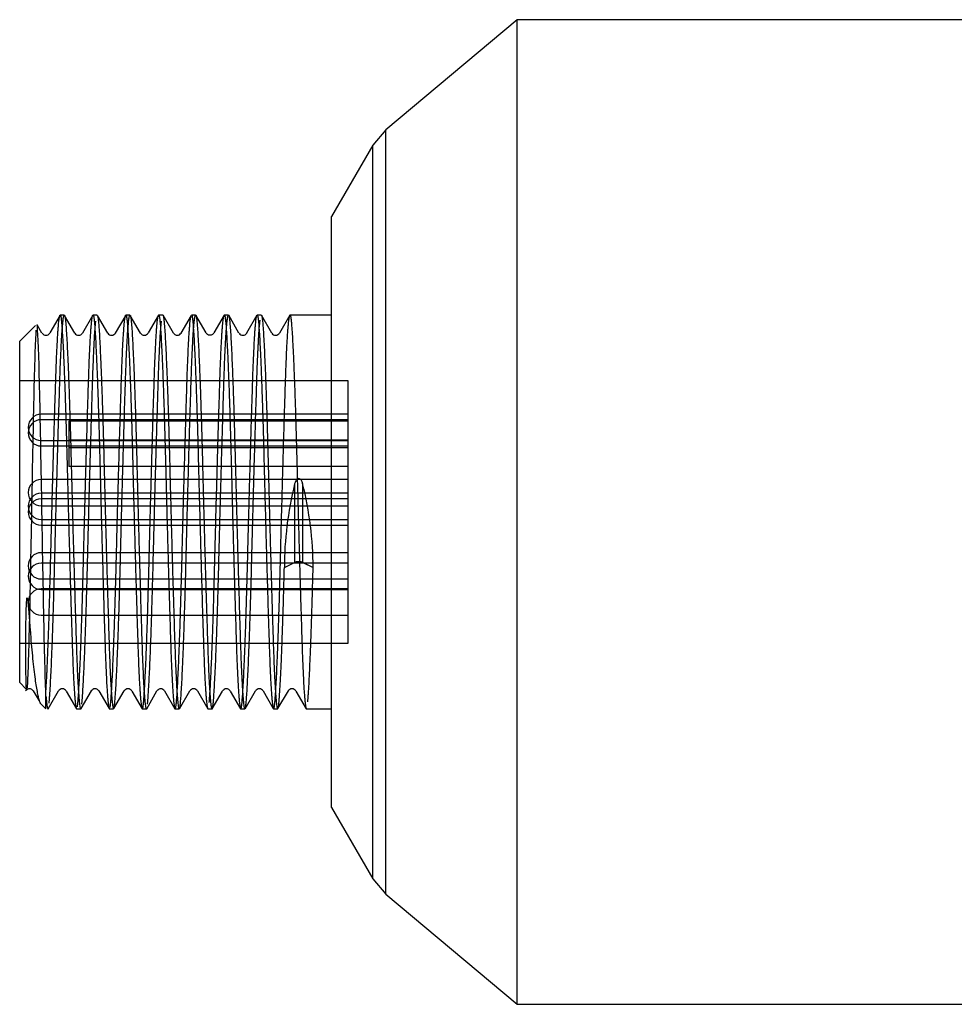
# Model space of a CAD drawing. Header units: millimetres. Extents: x -75 to 750, y -85 to 185.
# Tile 33 of 46: x 615 to 626, y 147 to 159. Entities that reach past the tile are written whole.
import ezdxf
from ezdxf.lldxf.tags import DXFTag

# ---------------------------------------------------------------- set-up
doc = ezdxf.new("R2010")
doc.units = ezdxf.units.MM
doc.layers.add('Default', color=7, linetype='Continuous')
doc.layers.add('P5_A', color=7, linetype='Continuous')
tags = doc.linetypes.add('HIDDEN2', pattern=[4.7625, 3.175, -1.5875]).pattern_tags.tags
tags[6:7] = [DXFTag(74, 4), DXFTag(75, 0), DXFTag(340, '0'), DXFTag(46, 0.0), DXFTag(50, 0.0), DXFTag(44, 0.0), DXFTag(45, 0.0)]
tags[4:5] = [DXFTag(74, 4), DXFTag(75, 0), DXFTag(340, '0'), DXFTag(46, 0.0), DXFTag(50, 0.0), DXFTag(44, 0.0), DXFTag(45, 0.0)]

# ---------------------------------------------------------------- blocks, each defined once
blk = doc.blocks.new('SE')
at = {"layer": 'P5_A', "color": 7, "linetype": 'Continuous'}
for p, q in [((620.684, 158.812), (619.084, 157.469)), ((620.684, 146.812), (620.684, 158.812)), ((633.004, 158.812), (620.684, 158.812)), ((619.084, 157.469), (618.927, 157.284)), ((619.084, 148.154), (619.084, 157.469)), ((618.927, 157.284), (618.424, 156.412)), ((618.927, 148.34), (618.927, 157.284)), ((618.424, 149.212), (618.424, 156.412)), ((615.116, 155.211), (614.99, 154.994)), ((615.167, 155.212), (615.118, 155.212)), ((615.296, 154.992), (615.171, 155.208)), ((615.514, 155.209), (615.389, 154.992)), ((615.568, 155.212), (615.518, 155.212)), ((615.697, 154.99), (615.572, 155.207)), ((615.915, 155.209), (615.789, 154.993)), ((615.967, 155.212), (615.917, 155.212)), ((616.097, 154.991), (615.971, 155.208)), ((616.315, 155.211), (616.19, 154.994)), ((616.368, 155.212), (616.317, 155.212)), ((616.496, 154.993), (616.37, 155.209)), ((616.714, 155.208), (616.589, 154.991)), ((616.767, 155.212), (616.717, 155.212)), ((616.895, 154.994), (616.77, 155.21)), ((617.116, 155.211), (616.99, 154.994)), ((617.167, 155.212), (617.117, 155.212)), ((617.295, 154.993), (617.17, 155.21)), ((617.514, 155.209), (617.389, 154.992)), ((617.567, 155.212), (617.517, 155.212)), ((617.696, 154.992), (617.571, 155.209)), ((617.915, 155.209), (617.789, 154.993)), ((618.424, 155.212), (617.917, 155.212)), ((614.818, 155.086), (614.624, 154.892)), ((614.895, 154.993), (614.842, 155.086)), ((616.909, 154.979), (616.896, 154.993)), ((614.624, 150.732), (614.624, 154.892)), ((614.624, 150.732), (614.703, 150.653)), ((614.789, 150.631), (614.86, 150.51)), ((614.971, 150.415), (615.096, 150.631)), ((615.19, 150.63), (615.315, 150.413)), ((615.371, 150.417), (615.497, 150.633)), ((615.589, 150.632), (615.714, 150.416)), ((615.772, 150.417), (615.897, 150.634)), ((615.99, 150.63), (616.116, 150.413)), ((616.171, 150.415), (616.296, 150.632)), ((616.389, 150.632), (616.514, 150.415)), ((616.57, 150.414), (616.695, 150.631)), ((616.789, 150.631), (616.915, 150.414)), ((616.97, 150.413), (617.095, 150.63)), ((617.19, 150.63), (617.315, 150.413)), ((617.37, 150.414), (617.496, 150.631)), ((617.589, 150.632), (617.714, 150.416)), ((617.771, 150.416), (617.897, 150.633)), ((617.99, 150.63), (618.116, 150.413)), ((614.869, 150.487), (614.944, 150.412)), ((614.944, 150.412), (614.944, 150.566)), ((615.317, 150.412), (615.367, 150.412)), ((615.717, 150.412), (615.767, 150.412)), ((616.117, 150.412), (616.167, 150.412)), ((616.517, 150.412), (616.567, 150.412)), ((616.917, 150.412), (616.968, 150.412)), ((617.317, 150.412), (617.368, 150.412)), ((617.717, 150.412), (617.767, 150.412)), ((618.117, 150.412), (618.424, 150.412)), ((618.424, 149.212), (618.927, 148.34)), ((618.927, 148.34), (619.084, 148.154)), ((619.084, 148.154), (620.684, 146.812)), ((620.684, 146.812), (633.004, 146.812))]:
    blk.add_line(p, q, dxfattribs=at)
at = {"layer": 'P5_A', "color": 7, "linetype": 'HIDDEN2'}
for p, q in [((618.624, 154.412), (614.624, 154.412)), ((618.624, 153.919), (618.624, 154.412)), ((618.624, 154.003), (614.887, 154.003)), ((618.624, 153.937), (614.887, 153.937)), ((615.224, 153.919), (615.224, 153.598)), ((618.624, 153.919), (615.224, 153.919)), ((618.624, 153.688), (618.624, 153.919)), ((614.887, 153.683), (618.624, 153.683)), ((614.887, 153.617), (618.624, 153.617)), ((618.624, 153.688), (615.224, 153.688)), ((618.624, 153.598), (618.624, 153.688)), ((615.224, 153.598), (615.224, 153.367)), ((615.224, 153.598), (618.624, 153.598)), ((618.624, 151.212), (618.624, 153.598)), ((618.624, 153.367), (615.224, 153.367)), ((618.624, 153.208), (614.887, 153.208)), ((617.974, 153.154), (617.974, 152.198)), ((618.071, 153.16), (618.071, 152.199)), ((618.624, 153.041), (614.887, 153.041)), ((618.624, 152.972), (614.887, 152.972)), ((614.887, 152.888), (618.624, 152.888)), ((614.887, 152.721), (618.624, 152.721)), ((614.887, 152.652), (618.624, 152.652)), ((618.624, 152.316), (614.887, 152.316)), ((618.624, 152.189), (614.887, 152.189)), ((617.849, 152.137), (617.974, 152.198)), ((618.071, 152.199), (618.198, 152.137)), ((618.074, 152.198), (618.199, 152.137)), ((618.198, 152.137), (618.199, 152.137)), ((614.887, 151.996), (618.624, 151.996)), ((618.624, 151.875), (614.887, 151.875)), ((614.887, 151.869), (618.624, 151.869)), ((614.887, 151.555), (618.624, 151.555)), ((614.624, 151.212), (618.624, 151.212)), ((614.944, 150.566), (614.944, 150.632))]:
    blk.add_line(p, q, dxfattribs=at)
at = {"layer": 'P5_A', "color": 7, "linetype": 'Continuous'}
for centre, start, end in [((614.943, 155.021), 211.6291, 328.2166), ((615.343, 155.021), 212.0657, 328.3395), ((615.743, 155.021), 212.0158, 328.7298), ((616.143, 155.021), 211.4233, 328.9176), ((616.543, 155.021), 211.2717, 328.5605), ((617.343, 155.021), 211.9823, 328.2775), ((617.743, 155.021), 212.1046, 328.6325), ((614.743, 150.602), 31.2239, 148.0496), ((615.143, 150.602), 31.0964, 148.616), ((615.543, 150.602), 31.4898, 148.7184), ((615.943, 150.602), 31.7724, 148.4237), ((616.343, 150.602), 31.6937, 147.9732), ((616.743, 150.602), 31.3183, 147.933), ((617.143, 150.602), 31.076, 148.5317), ((617.543, 150.602), 31.3867, 148.7324), ((617.943, 150.602), 31.735, 148.5211)]:
    blk.add_arc(centre, 0.0549, start, end, dxfattribs=at)
at = {"layer": 'P5_A', "color": 7, "linetype": 'HIDDEN2'}
for centre in [(614.887, 153.843), (614.887, 153.777), (614.887, 153.048), (614.887, 152.881), (614.887, 152.812), (614.887, 152.156), (614.887, 152.029), (614.887, 151.715)]:
    blk.add_arc(centre, 0.16, 90, 270, dxfattribs=at)
for centre, major_axis, ratio, start_param, end_param in [((619.234, 152.812), (-0.549, -2.382), 0.534109, 4.691717, 5.11974), ((616.811, 152.812), (-0.55, 2.382), 0.53459, 4.30471, 4.735158), ((618.024, 152.19), (-0.0577, 0), 0.281039, 3.665191, 5.759587), ((618.023, 152.19), (-0.0579, 0), 0.281039, 3.739435, 5.734825)]:
    blk.add_ellipse(centre, major_axis=major_axis, ratio=ratio, start_param=start_param, end_param=end_param, dxfattribs=at)
for points, weights, knots in [([(614.944, 150.632), (614.973, 151.089), (614.999, 152.137), (615.032, 153.467), (615.065, 154.469), (615.089, 155.183), (615.116, 155.211)], [0.959045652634, 0.891252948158, 1, 0.866025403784, 1, 0.900763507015, 0.948538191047], [0, 0, 0, 0.01662919, 0.01662919, 0.03711608, 0.03711608, 0.05229095, 0.05229095, 0.05229095]), ([(614.982, 150.483), (615.016, 150.815), (615.049, 152.137), (615.082, 153.467), (615.115, 154.469), (615.14, 155.212), (615.168, 155.212)], [0.998633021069, 0.866712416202, 1, 0.866025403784, 1, 0.897186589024, 0.952173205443], [0.01320158, 0.01320158, 0.01320158, 0.03603542, 0.03603542, 0.05898696, 0.05898696, 0.07660019, 0.07660019, 0.07660019]), ([(615.327, 150.437), (615.329, 150.454), (615.332, 150.48), (615.365, 150.808), (615.399, 152.137), (615.432, 153.467), (615.465, 154.469), (615.489, 155.162), (615.514, 155.209)], [0.977708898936, 0.98773086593, 1, 0.866025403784, 1, 0.866025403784, 1, 0.903429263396, 0.946077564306], [0.1171875, 0.1171875, 0.1171875, 0.11906365, 0.11906365, 0.13955054, 0.13955054, 0.16003743, 0.16003743, 0.17480467, 0.17480467, 0.17480467]), ([(615.725, 150.429), (615.729, 150.446), (615.732, 150.48), (615.765, 150.808), (615.799, 152.137), (615.832, 153.467), (615.865, 154.469), (615.889, 155.165), (615.915, 155.209)], [0.972270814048, 0.984294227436, 1, 0.866025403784, 1, 0.866025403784, 1, 0.903013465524, 0.94644740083], [0.23958333, 0.23958333, 0.23958333, 0.241985, 0.241985, 0.26247189, 0.26247189, 0.28295878, 0.28295878, 0.2977896, 0.2977896, 0.2977896]), ([(615.772, 150.417), (615.777, 150.43), (615.782, 150.48), (615.815, 150.808), (615.849, 152.137), (615.882, 153.467), (615.915, 154.469), (615.94, 155.212), (615.968, 155.212)], [0.961997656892, 0.977076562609, 1, 0.866025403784, 1, 0.866025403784, 1, 0.897185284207, 0.952174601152], [0.28457526, 0.28457526, 0.28457526, 0.28850233, 0.28850233, 0.31145387, 0.31145387, 0.33440541, 0.33440541, 0.35201887, 0.35201887, 0.35201887]), ([(616.121, 150.416), (616.127, 150.429), (616.132, 150.48), (616.165, 150.808), (616.199, 152.137), (616.232, 153.467), (616.265, 154.469), (616.289, 155.178), (616.315, 155.211)], [0.961374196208, 0.976600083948, 1, 0.866025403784, 1, 0.866025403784, 1, 0.901363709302, 0.947965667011], [0.36132813, 0.36132813, 0.36132813, 0.36490635, 0.36490635, 0.38539324, 0.38539324, 0.40588014, 0.40588014, 0.42096323, 0.42096323, 0.42096323]), ([(616.522, 150.417), (616.527, 150.431), (616.532, 150.48), (616.565, 150.808), (616.599, 152.137), (616.632, 153.467), (616.665, 154.469), (616.688, 155.155), (616.714, 155.208)], [0.962452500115, 0.977420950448, 1, 0.866025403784, 1, 0.866025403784, 1, 0.90428726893, 0.945330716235], [0.484375, 0.484375, 0.484375, 0.4878277, 0.4878277, 0.5083146, 0.5083146, 0.52880149, 0.52880149, 0.54343752, 0.54343752, 0.54343752]), ([(616.57, 150.414), (616.576, 150.423), (616.582, 150.48), (616.615, 150.808), (616.649, 152.137), (616.682, 153.467), (616.715, 154.469), (616.74, 155.212), (616.768, 155.212)], [0.958092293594, 0.974000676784, 1, 0.866025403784, 1, 0.866025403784, 1, 0.897166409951, 0.952194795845], [0.55946677, 0.55946677, 0.55946677, 0.56392079, 0.56392079, 0.58687232, 0.58687232, 0.60982386, 0.60982386, 0.62744055, 0.62744055, 0.62744055]), ([(616.933, 150.49), (616.966, 150.833), (616.999, 152.137), (617.032, 153.467), (617.065, 154.469), (617.089, 155.182), (617.116, 155.211)], [0.995691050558, 0.868215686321, 1, 0.866025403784, 1, 0.900897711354, 0.948409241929], [0.61108398, 0.61108398, 0.61108398, 0.63123595, 0.63123595, 0.65172284, 0.65172284, 0.66687719, 0.66687719, 0.66687719]), ([(616.97, 150.413), (616.976, 150.422), (616.982, 150.48), (617.015, 150.808), (617.049, 152.137), (617.082, 153.467), (617.115, 154.469), (617.14, 155.211), (617.168, 155.212)], [0.957228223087, 0.973288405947, 1, 0.866025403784, 1, 0.866025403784, 1, 0.897249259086, 0.952106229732], [0.69705398, 0.69705398, 0.69705398, 0.70163001, 0.70163001, 0.72458155, 0.72458155, 0.74753309, 0.74753309, 0.76513558, 0.76513558, 0.76513558]), ([(617.32, 150.414), (617.326, 150.424), (617.332, 150.48), (617.365, 150.808), (617.399, 152.137), (617.432, 153.467), (617.465, 154.469), (617.489, 155.162), (617.514, 155.209)], [0.958426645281, 0.974272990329, 1, 0.866025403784, 1, 0.866025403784, 1, 0.903365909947, 0.946133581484], [0.72973633, 0.72973633, 0.72973633, 0.73367041, 0.73367041, 0.7541573, 0.7541573, 0.77464419, 0.77464419, 0.78942111, 0.78942111, 0.78942111]), ([(617.723, 150.42), (617.728, 150.436), (617.732, 150.48), (617.765, 150.808), (617.799, 152.137), (617.832, 153.467), (617.865, 154.469), (617.889, 155.164), (617.915, 155.209)], [0.965340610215, 0.979548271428, 1, 0.866025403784, 1, 0.866025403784, 1, 0.903135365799, 0.946338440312], [0.85346436, 0.85346436, 0.85346436, 0.85659176, 0.85659176, 0.87707865, 0.87707865, 0.89756554, 0.89756554, 0.91237772, 0.91237772, 0.91237772]), ([(615.381, 150.47), (615.382, 150.475), (615.382, 150.48), (615.415, 150.808), (615.449, 152.137), (615.482, 153.467), (615.515, 154.469), (615.532, 154.97), (615.551, 155.139)], [0.99538357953, 0.997650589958, 1, 0.866025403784, 1, 0.866025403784, 1, 0.928270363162, 0.933348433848], [0.15039062, 0.15039062, 0.15039062, 0.15079311, 0.15079311, 0.17374465, 0.17374465, 0.19669618, 0.19669618, 0.20898438, 0.20898438, 0.20898438]), ([(616.181, 150.47), (616.182, 150.475), (616.182, 150.48), (616.215, 150.808), (616.249, 152.137), (616.282, 153.467), (616.315, 154.469), (616.332, 154.969), (616.351, 155.138)], [0.995070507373, 0.997488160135, 1, 0.866025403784, 1, 0.866025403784, 1, 0.928432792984, 0.933325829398], [0.42578125, 0.42578125, 0.42578125, 0.42621156, 0.42621156, 0.4491631, 0.4491631, 0.47211464, 0.47211464, 0.484375, 0.484375, 0.484375]), ([(617.37, 150.414), (617.377, 150.424), (617.382, 150.48), (617.415, 150.808), (617.449, 152.137), (617.482, 153.467), (617.515, 154.469), (617.533, 154.989), (617.553, 155.15)], [0.958594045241, 0.974408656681, 1, 0.866025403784, 1, 0.866025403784, 1, 0.925769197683, 0.933795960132], [0.83495512, 0.83495512, 0.83495512, 0.83933924, 0.83933924, 0.86229077, 0.86229077, 0.88524231, 0.88524231, 0.89795898, 0.89795898, 0.89795898]), ([(617.775, 150.427), (617.779, 150.444), (617.782, 150.48), (617.815, 150.808), (617.849, 152.137)], [0.970812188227, 0.983332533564, 1, 0.866025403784, 1], [0.97419312, 0.97419312, 0.97419312, 0.97704846, 0.97704846, 1, 1, 1])]:
    blk.add_rational_spline(points, weights, degree=2, knots=knots, dxfattribs=at)
at = {"layer": 'P5_A', "color": 7, "linetype": 'Continuous'}
for points, weights, knots in [([(615.116, 155.211), (615.124, 155.22), (615.132, 155.144), (615.165, 154.816), (615.199, 153.486), (615.232, 152.157), (615.265, 151.154), (615.29, 150.412), (615.318, 150.412)], [0.948538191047, 0.96526189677, 1, 0.866025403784, 1, 0.866025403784, 1, 0.897155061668, 0.95220694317], [0.05229095, 0.05229095, 0.05229095, 0.05760297, 0.05760297, 0.07808987, 0.07808987, 0.09857676, 0.09857676, 0.11430342, 0.11430342, 0.11430342]), ([(615.171, 155.208), (615.177, 155.196), (615.182, 155.144), (615.215, 154.816), (615.249, 153.486), (615.282, 152.157), (615.315, 151.154), (615.342, 150.347), (615.372, 150.417)], [0.960543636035, 0.975957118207, 1, 0.866025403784, 1, 0.866025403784, 1, 0.889164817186, 0.961714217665], [0.07781965, 0.07781965, 0.07781965, 0.0819385, 0.0819385, 0.10489003, 0.10489003, 0.12784157, 0.12784157, 0.14682904, 0.14682904, 0.14682904]), ([(615.514, 155.209), (615.524, 155.226), (615.532, 155.144), (615.565, 154.816), (615.599, 153.486), (615.632, 152.157), (615.665, 151.154), (615.69, 150.412), (615.718, 150.412)], [0.946077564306, 0.962596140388, 1, 0.866025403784, 1, 0.866025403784, 1, 0.897145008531, 0.95221770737], [0.17480467, 0.17480467, 0.17480467, 0.18052433, 0.18052433, 0.20101122, 0.20101122, 0.22149811, 0.22149811, 0.23722631, 0.23722631, 0.23722631]), ([(615.572, 155.207), (615.577, 155.193), (615.582, 155.144), (615.615, 154.816), (615.649, 153.486), (615.682, 152.157), (615.715, 151.154), (615.74, 150.412), (615.768, 150.412)], [0.962159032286, 0.977199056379, 1, 0.866025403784, 1, 0.866025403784, 1, 0.897114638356, 0.952250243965], [0.21574163, 0.21574163, 0.21574163, 0.21964772, 0.21964772, 0.24259926, 0.24259926, 0.2655508, 0.2655508, 0.28317636, 0.28317636, 0.28317636]), ([(615.918, 155.212), (615.925, 155.212), (615.932, 155.144), (615.965, 154.816), (615.999, 153.486), (616.032, 152.157), (616.065, 151.154), (616.09, 150.411), (616.118, 150.412)], [0.952128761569, 0.968797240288, 1, 0.866025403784, 1, 0.866025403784, 1, 0.897075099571, 0.952292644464], [0.29867427, 0.29867427, 0.29867427, 0.30344568, 0.30344568, 0.32393257, 0.32393257, 0.34441946, 0.34441946, 0.36015835, 0.36015835, 0.36015835]), ([(615.971, 155.208), (615.977, 155.195), (615.982, 155.144), (616.015, 154.816), (616.049, 153.486), (616.082, 152.157), (616.115, 151.154), (616.142, 150.356), (616.171, 150.415)], [0.961315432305, 0.976554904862, 1, 0.866025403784, 1, 0.866025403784, 1, 0.890315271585, 0.960227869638], [0.35334051, 0.35334051, 0.35334051, 0.35735695, 0.35735695, 0.38030848, 0.38030848, 0.40326002, 0.40326002, 0.4220504, 0.4220504, 0.4220504]), ([(616.318, 155.212), (616.325, 155.212), (616.332, 155.144), (616.365, 154.816), (616.399, 153.486), (616.432, 152.157), (616.465, 151.154), (616.49, 150.411), (616.518, 150.412)], [0.952123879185, 0.968792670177, 1, 0.866025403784, 1, 0.866025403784, 1, 0.897075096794, 0.952292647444], [0.42159492, 0.42159492, 0.42159492, 0.42636703, 0.42636703, 0.44685392, 0.44685392, 0.46734081, 0.46734081, 0.4830797, 0.4830797, 0.4830797]), ([(616.368, 155.212), (616.375, 155.212), (616.382, 155.144), (616.415, 154.816), (616.449, 153.486), (616.482, 152.157), (616.515, 151.154), (616.54, 150.412), (616.568, 150.412)], [0.952244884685, 0.96890576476, 1, 0.866025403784, 1, 0.866025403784, 1, 0.897113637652, 0.952251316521], [0.48973934, 0.48973934, 0.48973934, 0.49506617, 0.49506617, 0.51801771, 0.51801771, 0.54096925, 0.54096925, 0.55859498, 0.55859498, 0.55859498]), ([(616.718, 155.212), (616.725, 155.212), (616.732, 155.144), (616.765, 154.816), (616.799, 153.486), (616.832, 152.157), (616.865, 151.154), (616.89, 150.413), (616.918, 150.412)], [0.952120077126, 0.968789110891, 1, 0.866025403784, 1, 0.866025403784, 1, 0.897272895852, 0.952080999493], [0.54451573, 0.54451573, 0.54451573, 0.54928838, 0.54928838, 0.56977527, 0.56977527, 0.59026216, 0.59026216, 0.60597081, 0.60597081, 0.60597081]), ([(616.77, 155.21), (616.776, 155.201), (616.782, 155.144), (616.815, 154.816), (616.849, 153.486), (616.882, 152.157), (616.915, 151.154), (616.94, 150.411), (616.968, 150.412)], [0.957492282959, 0.973507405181, 1, 0.866025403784, 1, 0.866025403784, 1, 0.897108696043, 0.952256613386], [0.62823688, 0.62823688, 0.62823688, 0.6327754, 0.6327754, 0.65572694, 0.65572694, 0.67867847, 0.67867847, 0.69630505, 0.69630505, 0.69630505]), ([(617.118, 155.212), (617.125, 155.212), (617.132, 155.144), (617.165, 154.816), (617.199, 153.486), (617.232, 152.157), (617.265, 151.154), (617.29, 150.411), (617.318, 150.412)], [0.952238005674, 0.96889934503, 1, 0.866025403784, 1, 0.866025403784, 1, 0.897056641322, 0.952312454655], [0.66745393, 0.66745393, 0.66745393, 0.67220973, 0.67220973, 0.69269662, 0.69269662, 0.71318351, 0.71318351, 0.72892523, 0.72892523, 0.72892523]), ([(617.17, 155.21), (617.176, 155.201), (617.182, 155.144), (617.215, 154.816), (617.249, 153.486), (617.282, 152.157), (617.315, 151.154), (617.34, 150.412), (617.368, 150.412)], [0.957851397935, 0.973803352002, 1, 0.866025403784, 1, 0.866025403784, 1, 0.897115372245, 0.9522494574], [0.76599681, 0.76599681, 0.76599681, 0.77048462, 0.77048462, 0.79343616, 0.79343616, 0.8163877, 0.8163877, 0.83401313, 0.83401313, 0.83401313]), ([(617.518, 155.212), (617.525, 155.212), (617.532, 155.144), (617.565, 154.816), (617.599, 153.486), (617.632, 152.157), (617.665, 151.154), (617.69, 150.411), (617.718, 150.412)], [0.952228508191, 0.968890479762, 1, 0.866025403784, 1, 0.866025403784, 1, 0.897044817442, 0.952325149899], [0.79037393, 0.79037393, 0.79037393, 0.79513108, 0.79513108, 0.81561797, 0.81561797, 0.83610487, 0.83610487, 0.85184838, 0.85184838, 0.85184838]), ([(617.568, 155.212), (617.575, 155.212), (617.582, 155.144), (617.615, 154.816), (617.649, 153.486), (617.682, 152.157), (617.715, 151.154), (617.74, 150.412), (617.768, 150.412)], [0.952289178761, 0.968947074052, 1, 0.866025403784, 1, 0.866025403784, 1, 0.897122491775, 0.952241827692], [0.90287409, 0.90287409, 0.90287409, 0.90819385, 0.90819385, 0.93114539, 0.93114539, 0.95409692, 0.95409692, 0.97172114, 0.97172114, 0.97172114]), ([(617.918, 155.212), (617.925, 155.212), (617.932, 155.144), (617.965, 154.816), (617.999, 153.486), (618.032, 152.157), (618.065, 151.154), (618.09, 150.412), (618.118, 150.412)], [0.952135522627, 0.968803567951, 1, 0.866025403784, 1, 0.866025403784, 1, 0.89722642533, 0.952130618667], [0.91328199, 0.91328199, 0.91328199, 0.91805243, 0.91805243, 0.93853932, 0.93853932, 0.95902622, 0.95902622, 0.97474197, 0.97474197, 0.97474197])]:
    blk.add_rational_spline(points, weights, degree=2, knots=knots, dxfattribs=at)
for points, knots in [([(614.944, 150.566), (614.935, 150.763), (614.926, 151.131), (614.908, 152.049), (614.899, 152.596), (614.881, 153.632), (614.872, 154.119), (614.854, 154.828), (614.845, 155.049), (614.834, 155.098), (614.833, 155.101), (614.831, 155.099)], [0, 0, 0, 0, 0.125, 0.125, 0.25, 0.25, 0.375, 0.375, 0.5, 0.5, 0.5189609, 0.5189609, 0.5189609, 0.5189609]), ([(616.989, 154.992), (616.984, 154.985), (616.974, 154.973), (616.943, 154.963), (616.917, 154.97), (616.911, 154.977), (616.909, 154.979)], [0, 0, 0, 0, 0.306028, 0.618288, 0.929716, 1, 1, 1, 1]), ([(614.709, 150.647), (614.708, 150.647), (614.706, 150.658), (614.702, 150.721), (614.7, 150.882), (614.698, 151.089), (614.699, 151.303), (614.7, 151.446), (614.702, 151.57), (614.705, 151.649), (614.706, 151.713), (614.712, 151.742), (614.711, 151.765), (614.714, 151.765), (614.714, 151.765), (614.715, 151.765), (614.716, 151.764), (614.717, 151.761), (614.721, 151.749), (614.722, 151.73), (614.725, 151.704), (614.726, 151.687), (614.727, 151.678)], [0.3378052, 0.3378052, 0.3378052, 0.3378052, 0.3870212, 0.500114, 0.613355, 0.7501189, 0.8088237, 0.8752919, 0.9091339, 0.9379025, 0.9559789, 0.9692287, 0.9731348, 0.9732504, 0.9733067, 0.9733639, 0.97362, 0.974345, 0.9763967, 0.9842627, 0.991588, 1, 1, 1, 1]), ([(614.727, 151.678), (614.729, 151.652), (614.733, 151.601), (614.739, 151.531), (614.744, 151.469), (614.748, 151.415), (614.752, 151.368), (614.758, 151.285), (614.768, 151.167), (614.786, 150.973), (614.81, 150.77), (614.833, 150.627), (614.851, 150.549), (614.863, 150.507), (614.873, 150.484), (614.879, 150.476), (614.882, 150.474)], [0, 0, 0, 0, 0.0267726, 0.051232, 0.0733598, 0.0931393, 0.110556, 0.1255971, 0.1883803, 0.2504265, 0.3794418, 0.4996785, 0.554176, 0.6089572, 0.6640175, 0.6937433, 0.6937433, 0.6937433, 0.6937433])]:
    blk.add_open_spline(points, degree=3, knots=knots, dxfattribs=at)
at = {"layer": 'P5_A', "color": 7, "linetype": 'HIDDEN2'}
for points, knots in [([(614.822, 155.027), (614.818, 154.964), (614.813, 154.861), (614.799, 154.441), (614.79, 154.018), (614.772, 153.067), (614.763, 152.543), (614.745, 151.617), (614.736, 151.219), (614.727, 150.966)], [0.5625051, 0.5625051, 0.5625051, 0.5625051, 0.625, 0.625, 0.75, 0.75, 0.875, 0.875, 1, 1, 1, 1]), ([(618.071, 153.16), (618.068, 153.172), (618.063, 153.184), (618.057, 153.194), (618.054, 153.198), (618.051, 153.203), (618.048, 153.206), (618.044, 153.21), (618.04, 153.213), (618.035, 153.215), (618.033, 153.217), (618.03, 153.218), (618.027, 153.218), (618.024, 153.219), (618.02, 153.218), (618.017, 153.218), (618.015, 153.217), (618.012, 153.216), (618.009, 153.215), (618.005, 153.212), (618.002, 153.209), (617.998, 153.206), (617.993, 153.2), (617.988, 153.193), (617.985, 153.185), (617.98, 153.175), (617.977, 153.165), (617.974, 153.154)], [0, 0, 0, 0, 0.225118, 0.225118, 0.225118, 0.315599, 0.315599, 0.315599, 0.407533, 0.407533, 0.407533, 0.462249, 0.462249, 0.462249, 0.517326, 0.517326, 0.517326, 0.568682, 0.568682, 0.568682, 0.652545, 0.652545, 0.652545, 0.802364, 0.802364, 0.802364, 1, 1, 1, 1]), ([(614.727, 150.966), (614.726, 150.926), (614.723, 150.836), (614.718, 150.729), (614.715, 150.682), (614.713, 150.666)], [0, 0, 0, 0, 0.0680649, 0.1514664, 0.2501099, 0.2501099, 0.2501099, 0.2501099])]:
    blk.add_open_spline(points, degree=3, knots=knots, dxfattribs=at)
blk.add_rational_spline([(618.134, 150.498), (618.167, 150.853), (618.199, 152.137)], [0.992221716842, 0.870034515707, 1], degree=2, dxfattribs=at)
at = {"layer": 'P5_A', "color": 7, "linetype": 'Continuous'}
blk.add_rational_spline([(614.944, 150.566), (614.958, 150.391), (614.971, 150.415)], [0.934328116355, 0.927149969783, 0.959142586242], degree=2, dxfattribs=at)

msp = doc.modelspace()

# ---------------------------------------------------------------- block references
at = {"layer": 'Default'}
msp.add_blockref('SE', (0, 0), dxfattribs=at)

doc.saveas('drawing.dxf')
